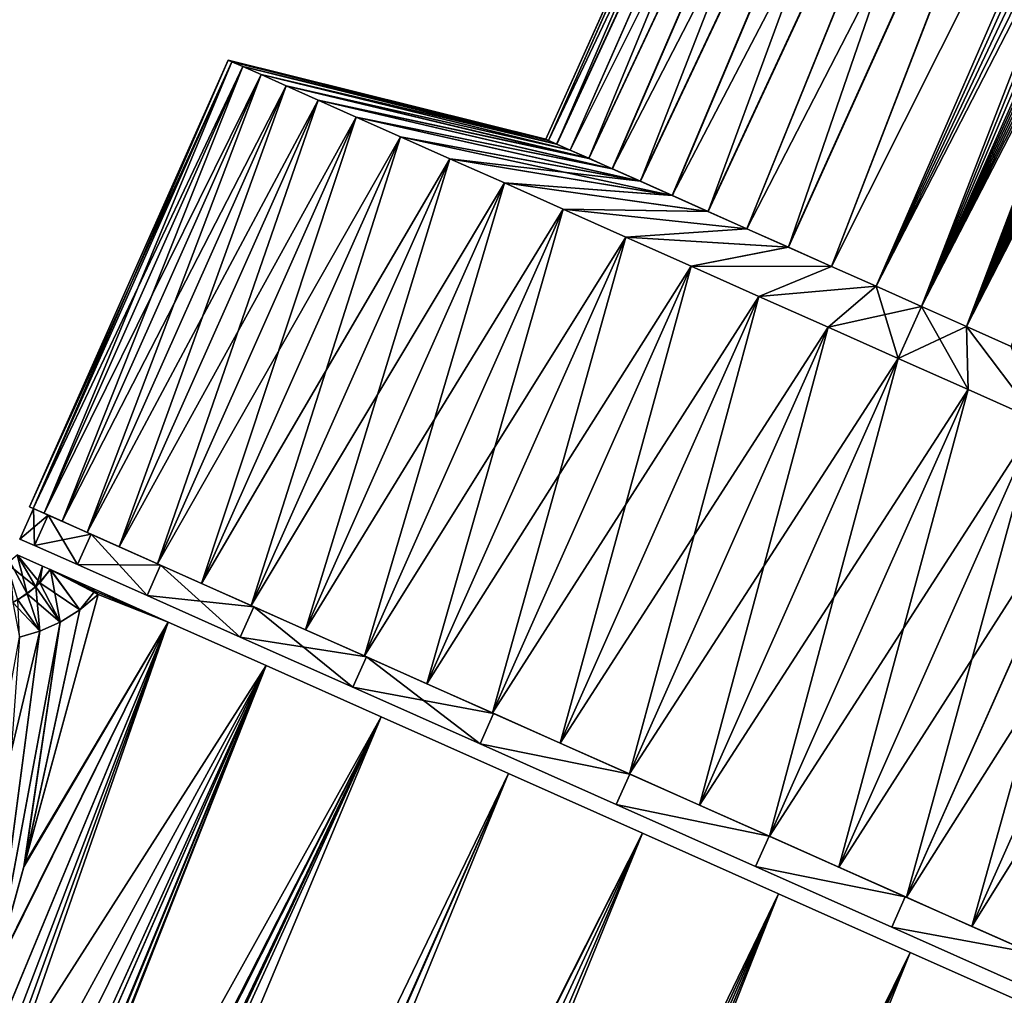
# Model space of a CAD drawing. Header units: millimetres. Extents: x -111 to 111, y -375 to 358.
# Tile 15 of 27: x 16 to 38, y 93 to 115. Entities that reach past the tile are written whole.
import ezdxf

# ---------------------------------------------------------------- set-up
doc = ezdxf.new("R2010")
doc.units = ezdxf.units.MM
doc.header["$LTSCALE"] = 65.185185
for name, color, linetype in [('16', 7, 'CONTINUOUS'), ('21', 7, 'CONTINUOUS'), ('26', 7, 'CONTINUOUS'), ('27', 7, 'CONTINUOUS'), ('42', 7, 'CONTINUOUS'), ('43', 7, 'CONTINUOUS'), ('58', 7, 'CONTINUOUS'), ('59', 7, 'CONTINUOUS'), ('6', 7, 'CONTINUOUS'), ('60', 7, 'CONTINUOUS'), ('61', 7, 'CONTINUOUS'), ('62', 7, 'CONTINUOUS'), ('63', 7, 'CONTINUOUS')]:
    doc.layers.add(name, color=color, linetype=linetype)

msp = doc.modelspace()

# ---------------------------------------------------------------- linework, layer by layer
at = {"layer": '16', "color": 7, "linetype": 'CONTINUOUS', "true_color": 0xa2afbf}
for points in [[(16.299, 96.387, 9.721), (17.955, 102.45, 8.256), (17.544, 102.107, 7.924), (16.299, 96.387, 9.721)], [(17.104, 101.834, 7.636), (16.299, 96.387, 9.721), (17.544, 102.107, 7.924), (17.104, 101.834, 7.636)], [(15.637, 93.986, 10.212), (16.299, 96.387, 9.721), (17.104, 101.834, 7.636), (15.637, 93.986, 10.212)], [(16.648, 101.631, 7.393), (15.637, 93.986, 10.212), (17.104, 101.834, 7.636), (16.648, 101.631, 7.393)], [(16.187, 101.494, 7.196), (15.637, 93.986, 10.212), (16.648, 101.631, 7.393), (16.187, 101.494, 7.196)]]:
    msp.add_3dface(points, dxfattribs=at)
at = {"layer": '21', "color": 7, "linetype": 'CONTINUOUS', "true_color": 0xa2afbf}
for points in [[(17.955, 102.45, -8.256), (16.283, 96.327, -9.734), (17.544, 102.107, -7.924), (17.955, 102.45, -8.256)], [(17.544, 102.107, -7.924), (16.283, 96.327, -9.734), (17.104, 101.834, -7.636), (17.544, 102.107, -7.924)], [(16.283, 96.327, -9.734), (15.626, 93.945, -10.22), (17.104, 101.834, -7.636), (16.283, 96.327, -9.734)], [(17.104, 101.834, -7.636), (15.626, 93.945, -10.22), (16.648, 101.631, -7.393), (17.104, 101.834, -7.636)], [(15.626, 93.945, -10.22), (14.79, 93.877, -9.525), (16.648, 101.631, -7.393), (15.626, 93.945, -10.22)], [(14.79, 93.877, -9.525), (16.187, 101.494, -7.196), (16.648, 101.631, -7.393), (14.79, 93.877, -9.525)]]:
    msp.add_3dface(points, dxfattribs=at)
at = {"layer": '26', "color": 7, "linetype": 'CONTINUOUS', "true_color": 0xa2afbf}
for points in [[(15.967, 103.195, 2.958), (16.363, 102.466, 5.705), (16.136, 103.346, 2.946), (15.967, 103.195, 2.958)], [(16.363, 102.466, 5.705), (16.649, 102.712, 5.73), (16.136, 103.346, 2.946), (16.363, 102.466, 5.705)], [(16.649, 102.712, 5.73), (16.705, 103.092, 5.209), (16.136, 103.346, 2.946), (16.649, 102.712, 5.73)], [(16.038, 102.275, 5.682), (16.363, 102.466, 5.705), (15.967, 103.195, 2.958), (16.038, 102.275, 5.682)], [(16.649, 102.712, 5.73), (16.881, 103.014, 5.731), (16.705, 103.092, 5.209), (16.649, 102.712, 5.73)], [(16.649, 102.712, 5.73), (17.544, 102.107, 7.924), (16.881, 103.014, 5.731), (16.649, 102.712, 5.73)], [(17.88, 102.527, 8.081), (17.805, 102.603, 7.903), (16.881, 103.014, 5.731), (17.88, 102.527, 8.081)], [(17.955, 102.45, 8.256), (17.88, 102.527, 8.081), (16.881, 103.014, 5.731), (17.955, 102.45, 8.256)], [(17.544, 102.107, 7.924), (17.955, 102.45, 8.256), (16.881, 103.014, 5.731), (17.544, 102.107, 7.924)], [(16.363, 102.466, 5.705), (17.104, 101.834, 7.636), (16.649, 102.712, 5.73), (16.363, 102.466, 5.705)], [(17.104, 101.834, 7.636), (17.544, 102.107, 7.924), (16.649, 102.712, 5.73), (17.104, 101.834, 7.636)], [(16.038, 102.275, 5.682), (16.648, 101.631, 7.393), (16.363, 102.466, 5.705), (16.038, 102.275, 5.682)], [(16.648, 101.631, 7.393), (17.104, 101.834, 7.636), (16.363, 102.466, 5.705), (16.648, 101.631, 7.393)], [(16.187, 101.494, 7.196), (16.648, 101.631, 7.393), (16.038, 102.275, 5.682), (16.187, 101.494, 7.196)]]:
    msp.add_3dface(points, dxfattribs=at)
at = {"layer": '27', "color": 7, "linetype": 'CONTINUOUS', "true_color": 0xa2afbf}
for points in [[(15.905, 103.152, -2.959), (16.136, 103.346, -2.949), (16.559, 102.624, -5.724), (15.905, 103.152, -2.959)], [(16.136, 103.346, -2.949), (16.704, 103.092, -5.208), (16.559, 102.624, -5.724), (16.136, 103.346, -2.949)], [(16.15, 102.331, -5.692), (15.905, 103.152, -2.959), (16.559, 102.624, -5.724), (16.15, 102.331, -5.692)], [(16.559, 102.624, -5.724), (16.704, 103.092, -5.208), (16.882, 103.013, -5.733), (16.559, 102.624, -5.724)], [(17.104, 101.834, -7.636), (16.559, 102.624, -5.724), (16.882, 103.013, -5.733), (17.104, 101.834, -7.636)], [(17.805, 102.603, -7.903), (17.88, 102.527, -8.081), (16.882, 103.013, -5.733), (17.805, 102.603, -7.903)], [(17.88, 102.527, -8.081), (17.544, 102.107, -7.924), (16.882, 103.013, -5.733), (17.88, 102.527, -8.081)], [(17.544, 102.107, -7.924), (17.104, 101.834, -7.636), (16.882, 103.013, -5.733), (17.544, 102.107, -7.924)], [(16.648, 101.631, -7.393), (16.15, 102.331, -5.692), (16.559, 102.624, -5.724), (16.648, 101.631, -7.393)], [(17.104, 101.834, -7.636), (16.648, 101.631, -7.393), (16.559, 102.624, -5.724), (17.104, 101.834, -7.636)], [(17.88, 102.527, -8.081), (17.955, 102.45, -8.256), (17.544, 102.107, -7.924), (17.88, 102.527, -8.081)], [(16.648, 101.631, -7.393), (16.187, 101.494, -7.196), (16.15, 102.331, -5.692), (16.648, 101.631, -7.393)]]:
    msp.add_3dface(points, dxfattribs=at)
at = {"layer": '42', "color": 7, "linetype": 'CONTINUOUS', "true_color": 0x0060c0}
for points in [[(16.198, 103.701), (16.503, 104.387), (16.83, 104.241, -3.41), (16.198, 103.701)], [(16.525, 103.556, -3.41), (16.198, 103.701), (16.83, 104.241, -3.41), (16.525, 103.556, -3.41)], [(17.798, 103.81, -6.67), (16.525, 103.556, -3.41), (16.83, 104.241, -3.41), (17.798, 103.81, -6.67)], [(17.493, 103.125, -6.67), (16.525, 103.556, -3.41), (17.798, 103.81, -6.67), (17.493, 103.125, -6.67)], [(19.364, 103.113, -9.64), (17.493, 103.125, -6.67), (17.798, 103.81, -6.67), (19.364, 103.113, -9.64)], [(19.059, 102.427, -9.64), (17.493, 103.125, -6.67), (19.364, 103.113, -9.64), (19.059, 102.427, -9.64)], [(21.46, 102.179, -12.188), (19.059, 102.427, -9.64), (19.364, 103.113, -9.64), (21.46, 102.179, -12.188)], [(21.155, 101.494, -12.188), (19.059, 102.427, -9.64), (21.46, 102.179, -12.188), (21.155, 101.494, -12.188)], [(23.994, 101.051, -14.203), (21.155, 101.494, -12.188), (21.46, 102.179, -12.188), (23.994, 101.051, -14.203)], [(23.689, 100.366, -14.203), (21.155, 101.494, -12.188), (23.994, 101.051, -14.203), (23.689, 100.366, -14.203)], [(26.855, 99.777, -15.597), (23.689, 100.366, -14.203), (23.994, 101.051, -14.203), (26.855, 99.777, -15.597)], [(26.55, 99.092, -15.597), (23.689, 100.366, -14.203), (26.855, 99.777, -15.597), (26.55, 99.092, -15.597)], [(29.919, 98.413, -16.31), (26.55, 99.092, -15.597), (26.855, 99.777, -15.597), (29.919, 98.413, -16.31)], [(29.614, 97.728, -16.31), (26.55, 99.092, -15.597), (29.919, 98.413, -16.31), (29.614, 97.728, -16.31)], [(33.051, 97.019, -16.31), (29.614, 97.728, -16.31), (29.919, 98.413, -16.31), (33.051, 97.019, -16.31)], [(32.746, 96.334, -16.31), (29.614, 97.728, -16.31), (33.051, 97.019, -16.31), (32.746, 96.334, -16.31)], [(36.115, 95.655, -15.597), (32.746, 96.334, -16.31), (33.051, 97.019, -16.31), (36.115, 95.655, -15.597)], [(35.81, 94.97, -15.597), (32.746, 96.334, -16.31), (36.115, 95.655, -15.597), (35.81, 94.97, -15.597)], [(38.976, 94.381, -14.203), (35.81, 94.97, -15.597), (36.115, 95.655, -15.597), (38.976, 94.381, -14.203)], [(38.671, 93.696, -14.203), (35.81, 94.97, -15.597), (38.976, 94.381, -14.203), (38.671, 93.696, -14.203)]]:
    msp.add_3dface(points, dxfattribs=at)
at = {"layer": '43', "color": 7, "linetype": 'CONTINUOUS', "true_color": 0x0060c0}
for points in [[(16.503, 104.387), (16.198, 103.701), (16.525, 103.556, 3.409), (16.503, 104.387)], [(16.503, 104.387), (16.525, 103.556, 3.409), (16.83, 104.241, 3.41), (16.503, 104.387)], [(16.525, 103.556, 3.409), (17.493, 103.125, 6.67), (16.83, 104.241, 3.41), (16.525, 103.556, 3.409)], [(16.83, 104.241, 3.41), (17.493, 103.125, 6.67), (17.798, 103.81, 6.67), (16.83, 104.241, 3.41)], [(17.493, 103.125, 6.67), (19.059, 102.428, 9.639), (17.798, 103.81, 6.67), (17.493, 103.125, 6.67)], [(17.798, 103.81, 6.67), (19.059, 102.428, 9.639), (19.364, 103.113, 9.64), (17.798, 103.81, 6.67)], [(19.059, 102.428, 9.639), (21.155, 101.494, 12.187), (19.364, 103.113, 9.64), (19.059, 102.428, 9.639)], [(19.364, 103.113, 9.64), (21.155, 101.494, 12.187), (21.46, 102.179, 12.188), (19.364, 103.113, 9.64)], [(21.155, 101.494, 12.187), (23.689, 100.366, 14.203), (21.46, 102.179, 12.188), (21.155, 101.494, 12.187)], [(21.46, 102.179, 12.188), (23.689, 100.366, 14.203), (23.994, 101.051, 14.203), (21.46, 102.179, 12.188)], [(23.689, 100.366, 14.203), (26.55, 99.092, 15.597), (23.994, 101.051, 14.203), (23.689, 100.366, 14.203)], [(23.994, 101.051, 14.203), (26.55, 99.092, 15.597), (26.855, 99.777, 15.597), (23.994, 101.051, 14.203)], [(26.855, 99.777, 15.597), (26.55, 99.092, 15.597), (29.919, 98.413, 16.31), (26.855, 99.777, 15.597)], [(26.55, 99.092, 15.597), (29.614, 97.728, 16.31), (29.919, 98.413, 16.31), (26.55, 99.092, 15.597)], [(29.919, 98.413, 16.31), (29.614, 97.728, 16.31), (33.051, 97.019, 16.31), (29.919, 98.413, 16.31)], [(29.614, 97.728, 16.31), (32.747, 96.333, 16.31), (33.051, 97.019, 16.31), (29.614, 97.728, 16.31)], [(33.051, 97.019, 16.31), (32.747, 96.333, 16.31), (36.115, 95.655, 15.597), (33.051, 97.019, 16.31)], [(32.747, 96.333, 16.31), (35.811, 94.969, 15.597), (36.115, 95.655, 15.597), (32.747, 96.333, 16.31)], [(36.115, 95.655, 15.597), (35.811, 94.969, 15.597), (38.976, 94.381, 14.203), (36.115, 95.655, 15.597)], [(35.811, 94.969, 15.597), (38.672, 93.695, 14.202), (38.976, 94.381, 14.203), (35.811, 94.969, 15.597)]]:
    msp.add_3dface(points, dxfattribs=at)
at = {"layer": '58', "color": 7, "linetype": 'CONTINUOUS', "true_color": 0xa2afbf}
for points in [[(33.06, 97.015, 16.41), (35.959, 107.765, 16.5), (31.485, 97.716, 16.5), (33.06, 97.015, 16.41)], [(35.959, 107.765, -16.5), (37.534, 107.064, -16.41), (31.485, 97.716, -16.5), (35.959, 107.765, -16.5)], [(37.534, 107.064, 16.41), (35.959, 107.765, 16.5), (33.06, 97.015, 16.41), (37.534, 107.064, 16.41)], [(31.485, 97.716, -16.5), (37.534, 107.064, -16.41), (33.06, 97.015, -16.41), (31.485, 97.716, -16.5)], [(34.618, 96.321, 16.14), (37.534, 107.064, 16.41), (33.06, 97.015, 16.41), (34.618, 96.321, 16.14)], [(37.534, 107.064, -16.41), (39.093, 106.37, -16.14), (33.06, 97.015, -16.41), (37.534, 107.064, -16.41)], [(39.092, 106.37, 16.14), (37.534, 107.064, 16.41), (34.618, 96.321, 16.14), (39.092, 106.37, 16.14)], [(33.06, 97.015, -16.41), (39.093, 106.37, -16.14), (34.618, 96.321, -16.14), (33.06, 97.015, -16.41)], [(36.142, 95.643, 15.693), (39.092, 106.37, 16.14), (34.618, 96.321, 16.14), (36.142, 95.643, 15.693)], [(39.093, 106.37, -16.14), (40.617, 105.691, -15.693), (34.618, 96.321, -16.14), (39.093, 106.37, -16.14)], [(40.616, 105.692, 15.693), (39.092, 106.37, 16.14), (36.142, 95.643, 15.693), (40.616, 105.692, 15.693)], [(34.618, 96.321, -16.14), (40.617, 105.691, -15.693), (36.142, 95.642, -15.693), (34.618, 96.321, -16.14)], [(37.615, 94.987, 15.074), (40.616, 105.692, 15.693), (36.142, 95.643, 15.693), (37.615, 94.987, 15.074)], [(40.617, 105.691, -15.693), (42.089, 105.036, -15.074), (36.142, 95.642, -15.693), (40.617, 105.691, -15.693)], [(42.089, 105.036, 15.074), (40.616, 105.692, 15.693), (37.615, 94.987, 15.074), (42.089, 105.036, 15.074)], [(36.142, 95.642, -15.693), (42.089, 105.036, -15.074), (37.615, 94.987, -15.074), (36.142, 95.642, -15.693)], [(39.02, 94.361, 14.29), (42.089, 105.036, 15.074), (37.615, 94.987, 15.074), (39.02, 94.361, 14.29)], [(42.089, 105.036, -15.074), (43.495, 104.41, -14.29), (37.615, 94.987, -15.074), (42.089, 105.036, -15.074)], [(37.615, 94.987, -15.074), (43.495, 104.41, -14.29), (39.021, 94.361, -14.29), (37.615, 94.987, -15.074)]]:
    msp.add_3dface(points, dxfattribs=at)
at = {"layer": '59', "color": 7, "linetype": 'CONTINUOUS', "true_color": 0xa2afbf}
for points in [[(35.959, 107.765, 16.5), (37.534, 107.064, 16.41), (36.479, 108.933, 9.25), (35.959, 107.765, 16.5)], [(37.497, 108.479, -9.183), (35.959, 107.765, -16.5), (36.479, 108.933, -9.25), (37.497, 108.479, -9.183)], [(36.479, 108.933, 9.25), (37.534, 107.064, 16.41), (37.497, 108.479, 9.183), (36.479, 108.933, 9.25)], [(37.534, 107.064, -16.41), (35.959, 107.765, -16.5), (37.497, 108.479, -9.183), (37.534, 107.064, -16.41)], [(37.534, 107.064, 16.41), (39.092, 106.37, 16.14), (37.497, 108.479, 9.183), (37.534, 107.064, 16.41)], [(37.497, 108.479, 9.183), (39.092, 106.37, 16.14), (38.501, 108.033, 8.981), (37.497, 108.479, 9.183)], [(39.093, 106.37, -16.14), (37.534, 107.064, -16.41), (37.497, 108.479, -9.183), (39.093, 106.37, -16.14)], [(38.501, 108.033, -8.981), (39.093, 106.37, -16.14), (37.497, 108.479, -9.183), (38.501, 108.033, -8.981)]]:
    msp.add_3dface(points, dxfattribs=at)
at = {"layer": '6', "color": 7, "linetype": 'CONTINUOUS', "true_color": 0xa2afbf}
for points in [[(19.535, 101.832, 10.664), (17.805, 102.603, 7.903), (17.88, 102.527, 8.081), (19.535, 101.832, 10.664)], [(17.805, 102.603, -7.903), (19.535, 101.832, -10.663), (17.88, 102.527, -8.081), (17.805, 102.603, -7.903)], [(17.955, 102.45, -8.256), (19.535, 101.832, -10.663), (16.283, 96.327, -9.734), (17.955, 102.45, -8.256)], [(16.299, 96.387, 9.721), (19.535, 101.832, 10.664), (17.955, 102.45, 8.256), (16.299, 96.387, 9.721)], [(17.955, 102.45, 8.256), (19.535, 101.832, 10.664), (17.88, 102.527, 8.081), (17.955, 102.45, 8.256)], [(17.88, 102.527, -8.081), (19.535, 101.832, -10.663), (17.955, 102.45, -8.256), (17.88, 102.527, -8.081)], [(21.738, 100.852, 12.985), (19.535, 101.832, 10.664), (10.636, 76.375, 12.837), (21.738, 100.852, 12.985)], [(10.636, 76.375, 12.837), (19.535, 101.832, 10.664), (12.131, 81.513, 12.217), (10.636, 76.375, 12.837)], [(12.131, 81.513, 12.217), (19.535, 101.832, 10.664), (13.187, 85.218, 11.702), (12.131, 81.513, 12.217)], [(13.187, 85.218, 11.702), (19.535, 101.832, 10.664), (14.328, 89.271, 11.066), (13.187, 85.218, 11.702)], [(14.328, 89.271, 11.066), (19.535, 101.832, 10.664), (15.637, 93.986, 10.212), (14.328, 89.271, 11.066)], [(19.535, 101.832, -10.663), (21.738, 100.852, -12.985), (14.331, 89.281, -11.065), (19.535, 101.832, -10.663)], [(15.626, 93.945, -10.22), (19.535, 101.832, -10.663), (14.331, 89.281, -11.065), (15.626, 93.945, -10.22)], [(16.283, 96.327, -9.734), (19.535, 101.832, -10.663), (15.626, 93.945, -10.22), (16.283, 96.327, -9.734)], [(15.637, 93.986, 10.212), (19.535, 101.832, 10.664), (16.299, 96.387, 9.721), (15.637, 93.986, 10.212)], [(24.324, 99.7, 14.773), (21.738, 100.852, 12.985), (1.749, 50.342, 14.488), (24.324, 99.7, 14.773)], [(1.749, 50.342, 14.488), (21.738, 100.852, 12.985), (5.052, 58.776, 14.255), (1.749, 50.342, 14.488)], [(5.052, 58.776, 14.255), (21.738, 100.852, 12.985), (5.68, 60.581, 14.16), (5.052, 58.776, 14.255)], [(5.68, 60.581, 14.16), (21.738, 100.852, 12.985), (7.708, 66.753, 13.746), (5.68, 60.581, 14.16)], [(7.708, 66.753, 13.746), (21.738, 100.852, 12.985), (7.985, 67.63, 13.676), (7.708, 66.753, 13.746)], [(7.985, 67.63, 13.676), (21.738, 100.852, 12.985), (9.854, 73.735, 13.119), (7.985, 67.63, 13.676)], [(9.854, 73.735, 13.119), (21.738, 100.852, 12.985), (10.636, 76.375, 12.837), (9.854, 73.735, 13.119)], [(21.738, 100.852, -12.985), (24.324, 99.7, -14.773), (9.862, 73.763, -13.116), (21.738, 100.852, -12.985)], [(10.626, 76.34, -12.841), (21.738, 100.852, -12.985), (9.862, 73.763, -13.116), (10.626, 76.34, -12.841)], [(12.127, 81.501, -12.219), (21.738, 100.852, -12.985), (10.626, 76.34, -12.841), (12.127, 81.501, -12.219)], [(13.177, 85.184, -11.707), (21.738, 100.852, -12.985), (12.127, 81.501, -12.219), (13.177, 85.184, -11.707)], [(14.331, 89.281, -11.065), (21.738, 100.852, -12.985), (13.177, 85.184, -11.707), (14.331, 89.281, -11.065)], [(27.186, 98.426, 15.952), (24.324, 99.7, 14.773), (1.344, 44.963, 15.34), (27.186, 98.426, 15.952)], [(1.344, 44.963, 15.34), (24.324, 99.7, 14.773), (1.749, 50.342, 14.488), (1.344, 44.963, 15.34)], [(24.324, 99.7, -14.773), (27.186, 98.426, -15.952), (1.344, 44.963, -15.34), (24.324, 99.7, -14.773)], [(1.749, 50.342, -14.488), (24.324, 99.7, -14.773), (1.344, 44.963, -15.34), (1.749, 50.342, -14.488)], [(5.038, 58.736, -14.257), (24.324, 99.7, -14.773), (1.749, 50.342, -14.488), (5.038, 58.736, -14.257)], [(5.684, 60.592, -14.16), (24.324, 99.7, -14.773), (5.038, 58.736, -14.257), (5.684, 60.592, -14.16)], [(7.714, 66.771, -13.744), (24.324, 99.7, -14.773), (5.684, 60.592, -14.16), (7.714, 66.771, -13.744)], [(7.974, 67.597, -13.679), (24.324, 99.7, -14.773), (7.714, 66.771, -13.744), (7.974, 67.597, -13.679)], [(9.862, 73.763, -13.116), (24.324, 99.7, -14.773), (7.974, 67.597, -13.679), (9.862, 73.763, -13.116)], [(30.207, 97.081, 16.475), (27.186, 98.426, 15.952), (0.466, 33.189, 16.367), (30.207, 97.081, 16.475)], [(0.466, 33.189, 16.367), (27.186, 98.426, 15.952), (0.878, 38.729, 16.016), (0.466, 33.189, 16.367)], [(0.878, 38.729, 16.016), (27.186, 98.426, 15.952), (0.914, 39.211, 15.974), (0.878, 38.729, 16.016)], [(0.914, 39.211, 15.974), (27.186, 98.426, 15.952), (1.344, 44.963, 15.34), (0.914, 39.211, 15.974)], [(27.186, 98.426, -15.952), (30.207, 97.081, -16.475), (0.914, 39.211, -15.974), (27.186, 98.426, -15.952)], [(1.344, 44.963, -15.34), (27.186, 98.426, -15.952), (0.914, 39.211, -15.974), (1.344, 44.963, -15.34)], [(1.783, 27.382, 16.434), (30.207, 97.081, 16.475), (0, 27, 16.5), (1.783, 27.382, 16.434)], [(0, 27, 16.5), (30.207, 97.081, 16.475), (0.466, 33.189, 16.367), (0, 27, 16.5)], [(30.207, 97.081, -16.475), (33.262, 95.721, -16.319), (0, 27, -16.5), (30.207, 97.081, -16.475)], [(0.466, 33.189, -16.367), (30.207, 97.081, -16.475), (0, 27, -16.5), (0.466, 33.189, -16.367)], [(0.878, 38.729, -16.016), (30.207, 97.081, -16.475), (0.466, 33.189, -16.367), (0.878, 38.729, -16.016)], [(0.914, 39.211, -15.974), (30.207, 97.081, -16.475), (0.878, 38.729, -16.016), (0.914, 39.211, -15.974)], [(33.262, 95.721, 16.319), (30.207, 97.081, 16.475), (1.783, 27.382, 16.434), (33.262, 95.721, 16.319)], [(0, 27, -16.5), (33.262, 95.721, -16.319), (1.783, 27.382, -16.434), (0, 27, -16.5)], [(3.542, 27.756, 16.238), (33.262, 95.721, 16.319), (1.783, 27.382, 16.434), (3.542, 27.756, 16.238)], [(1.783, 27.382, -16.434), (33.262, 95.721, -16.319), (3.542, 27.756, -16.238), (1.783, 27.382, -16.434)], [(5.261, 28.123, 15.916), (33.262, 95.721, 16.319), (3.542, 27.756, 16.238), (5.261, 28.123, 15.916)], [(33.262, 95.721, -16.319), (36.225, 94.401, -15.492), (3.542, 27.756, -16.238), (33.262, 95.721, -16.319)], [(6.693, 28.429, 15.545), (33.262, 95.721, 16.319), (5.261, 28.123, 15.916), (6.693, 28.429, 15.545)], [(36.225, 94.401, 15.492), (33.262, 95.721, 16.319), (6.693, 28.429, 15.545), (36.225, 94.401, 15.492)], [(3.542, 27.756, -16.238), (36.225, 94.401, -15.492), (5.261, 28.123, -15.916), (3.542, 27.756, -16.238)], [(5.261, 28.123, -15.916), (36.225, 94.401, -15.492), (6.693, 28.429, -15.545), (5.261, 28.123, -15.916)], [(6.925, 28.478, 15.475), (36.225, 94.401, 15.492), (6.693, 28.429, 15.545), (6.925, 28.478, 15.475)], [(6.693, 28.429, -15.545), (36.225, 94.401, -15.492), (6.925, 28.478, -15.475), (6.693, 28.429, -15.545)], [(10.022, 29.139, 14.269), (36.225, 94.401, 15.492), (6.925, 28.478, 15.475), (10.022, 29.139, 14.269)], [(36.225, 94.401, -15.492), (38.975, 93.177, -14.027), (6.925, 28.478, -15.475), (36.225, 94.401, -15.492)], [(38.975, 93.177, 14.027), (36.225, 94.401, 15.492), (10.022, 29.139, 14.269), (38.975, 93.177, 14.027)]]:
    msp.add_3dface(points, dxfattribs=at)
at = {"layer": '60', "color": 7, "linetype": 'CONTINUOUS', "true_color": 0xa2afbf}
for points in [[(36.479, 108.933, 9.25), (37.497, 108.479, 9.183), (44.48, 126.905, 9.25), (36.479, 108.933, 9.25)], [(44.658, 126.868, -9.248), (36.479, 108.933, -9.25), (44.48, 126.905, -9.25), (44.658, 126.868, -9.248)], [(44.82, 126.784, -9.243), (36.479, 108.933, -9.25), (44.658, 126.868, -9.248), (44.82, 126.784, -9.243)], [(44.963, 126.646, -9.234), (36.479, 108.933, -9.25), (44.82, 126.784, -9.243), (44.963, 126.646, -9.234)], [(44.48, 126.905, 9.25), (37.497, 108.479, 9.183), (44.691, 126.849, 9.248), (44.48, 126.905, 9.25)], [(44.691, 126.849, 9.248), (37.497, 108.479, 9.183), (44.872, 126.742, 9.24), (44.691, 126.849, 9.248)], [(44.872, 126.742, 9.24), (37.497, 108.479, 9.183), (45.02, 126.58, 9.229), (44.872, 126.742, 9.24)], [(45.095, 126.484, -9.221), (36.479, 108.933, -9.25), (44.963, 126.646, -9.234), (45.095, 126.484, -9.221)], [(45.02, 126.58, 9.229), (37.497, 108.479, 9.183), (45.158, 126.396, 9.213), (45.02, 126.58, 9.229)], [(45.218, 126.303, -9.204), (36.479, 108.933, -9.25), (45.095, 126.484, -9.221), (45.218, 126.303, -9.204)], [(45.339, 126.111, -9.184), (36.479, 108.933, -9.25), (45.218, 126.303, -9.204), (45.339, 126.111, -9.184)], [(45.158, 126.396, 9.213), (37.497, 108.479, 9.183), (45.287, 126.194, 9.193), (45.158, 126.396, 9.213)], [(37.497, 108.479, -9.183), (36.479, 108.933, -9.25), (45.339, 126.111, -9.184), (37.497, 108.479, -9.183)], [(45.287, 126.194, 9.193), (37.497, 108.479, 9.183), (45.42, 125.973, 9.167), (45.287, 126.194, 9.193)], [(45.458, 125.907, -9.158), (37.497, 108.479, -9.183), (45.339, 126.111, -9.184), (45.458, 125.907, -9.158)], [(37.497, 108.479, 9.183), (38.501, 108.033, 8.981), (45.42, 125.973, 9.167), (37.497, 108.479, 9.183)], [(45.579, 125.693, -9.128), (37.497, 108.479, -9.183), (45.458, 125.907, -9.158), (45.579, 125.693, -9.128)], [(45.702, 125.468, -9.092), (37.497, 108.479, -9.183), (45.579, 125.693, -9.128), (45.702, 125.468, -9.092)], [(45.828, 125.231, -9.05), (37.497, 108.479, -9.183), (45.702, 125.468, -9.092), (45.828, 125.231, -9.05)], [(45.958, 124.982, -9.001), (37.497, 108.479, -9.183), (45.828, 125.231, -9.05), (45.958, 124.982, -9.001)], [(38.501, 108.033, -8.981), (37.497, 108.479, -9.183), (45.958, 124.982, -9.001), (38.501, 108.033, -8.981)]]:
    msp.add_3dface(points, dxfattribs=at)
at = {"layer": '61', "color": 7, "linetype": 'CONTINUOUS', "true_color": 0xa2afbf}
for points in [[(20.885, 114.476), (20.968, 114.439, -1.725), (16.411, 104.427), (20.885, 114.476)], [(16.494, 104.39, 1.725), (20.885, 114.476), (16.411, 104.427), (16.494, 104.39, 1.725)], [(16.411, 104.427), (20.968, 114.439, -1.725), (16.494, 104.39, -1.725), (16.411, 104.427)], [(20.968, 114.439, 1.725), (20.885, 114.476), (16.494, 104.39, 1.725), (20.968, 114.439, 1.725)], [(20.968, 114.439, -1.725), (21.215, 114.33, -3.431), (16.494, 104.39, -1.725), (20.968, 114.439, -1.725)], [(16.741, 104.281, 3.431), (20.968, 114.439, 1.725), (16.494, 104.39, 1.725), (16.741, 104.281, 3.431)], [(16.494, 104.39, -1.725), (21.215, 114.33, -3.431), (16.741, 104.281, -3.431), (16.494, 104.39, -1.725)], [(21.215, 114.33, 3.431), (20.968, 114.439, 1.725), (16.741, 104.281, 3.431), (21.215, 114.33, 3.431)], [(21.215, 114.33, -3.431), (21.623, 114.148, -5.099), (16.741, 104.281, -3.431), (21.215, 114.33, -3.431)], [(17.149, 104.099, 5.099), (21.215, 114.33, 3.431), (16.741, 104.281, 3.431), (17.149, 104.099, 5.099)], [(21.623, 114.148, 5.099), (21.215, 114.33, 3.431), (17.149, 104.099, 5.099), (21.623, 114.148, 5.099)], [(16.741, 104.281, -3.431), (21.623, 114.148, -5.099), (17.149, 104.099, -5.099), (16.741, 104.281, -3.431)], [(21.623, 114.148, -5.099), (22.189, 113.896, -6.711), (17.149, 104.099, -5.099), (21.623, 114.148, -5.099)], [(17.714, 103.847, 6.711), (21.623, 114.148, 5.099), (17.149, 104.099, 5.099), (17.714, 103.847, 6.711)], [(22.189, 113.896, 6.711), (21.623, 114.148, 5.099), (17.714, 103.847, 6.711), (22.189, 113.896, 6.711)], [(17.149, 104.099, -5.099), (22.189, 113.896, -6.711), (17.714, 103.847, -6.711), (17.149, 104.099, -5.099)], [(22.189, 113.896, -6.711), (22.905, 113.577, -8.25), (17.714, 103.847, -6.711), (22.189, 113.896, -6.711)], [(18.431, 103.528, 8.25), (22.189, 113.896, 6.711), (17.714, 103.847, 6.711), (18.431, 103.528, 8.25)], [(22.905, 113.577, 8.25), (22.189, 113.896, 6.711), (18.431, 103.528, 8.25), (22.905, 113.577, 8.25)], [(17.714, 103.847, -6.711), (22.905, 113.577, -8.25), (18.431, 103.528, -8.25), (17.714, 103.847, -6.711)], [(22.905, 113.577, -8.25), (23.764, 113.194, -9.698), (18.431, 103.528, -8.25), (22.905, 113.577, -8.25)], [(19.29, 103.145, 9.698), (22.905, 113.577, 8.25), (18.431, 103.528, 8.25), (19.29, 103.145, 9.698)], [(23.764, 113.194, 9.698), (22.905, 113.577, 8.25), (19.29, 103.145, 9.698), (23.764, 113.194, 9.698)], [(18.431, 103.528, -8.25), (23.764, 113.194, -9.698), (19.29, 103.145, -9.698), (18.431, 103.528, -8.25)], [(23.764, 113.194, -9.698), (24.757, 112.752, -11.041), (19.29, 103.145, -9.698), (23.764, 113.194, -9.698)], [(20.283, 102.703, 11.041), (23.764, 113.194, 9.698), (19.29, 103.145, 9.698), (20.283, 102.703, 11.041)], [(24.757, 112.752, 11.041), (23.764, 113.194, 9.698), (20.283, 102.703, 11.041), (24.757, 112.752, 11.041)], [(19.29, 103.145, -9.698), (24.757, 112.752, -11.041), (20.283, 102.703, -11.041), (19.29, 103.145, -9.698)], [(24.757, 112.752, -11.041), (25.873, 112.256, -12.262), (20.283, 102.703, -11.041), (24.757, 112.752, -11.041)], [(21.399, 102.207, 12.262), (24.757, 112.752, 11.041), (20.283, 102.703, 11.041), (21.399, 102.207, 12.262)], [(25.873, 112.256, 12.262), (24.757, 112.752, 11.041), (21.399, 102.207, 12.262), (25.873, 112.256, 12.262)], [(20.283, 102.703, -11.041), (25.873, 112.256, -12.262), (21.399, 102.207, -12.262), (20.283, 102.703, -11.041)], [(25.873, 112.256, -12.262), (27.099, 111.71, -13.349), (21.399, 102.207, -12.262), (25.873, 112.256, -12.262)], [(22.625, 101.661, 13.349), (25.873, 112.256, 12.262), (21.399, 102.207, 12.262), (22.625, 101.661, 13.349)], [(27.099, 111.71, 13.349), (25.873, 112.256, 12.262), (22.625, 101.661, 13.349), (27.099, 111.71, 13.349)], [(21.399, 102.207, -12.262), (27.099, 111.71, -13.349), (22.625, 101.661, -13.349), (21.399, 102.207, -12.262)], [(27.099, 111.71, -13.349), (28.422, 111.121, -14.289), (22.625, 101.661, -13.349), (27.099, 111.71, -13.349)], [(23.948, 101.072, 14.289), (27.099, 111.71, 13.349), (22.625, 101.661, 13.349), (23.948, 101.072, 14.289)], [(28.422, 111.121, 14.289), (27.099, 111.71, 13.349), (23.948, 101.072, 14.289), (28.422, 111.121, 14.289)], [(22.625, 101.661, -13.349), (28.422, 111.121, -14.289), (23.948, 101.072, -14.289), (22.625, 101.661, -13.349)], [(28.422, 111.121, -14.289), (29.828, 110.495, -15.074), (23.948, 101.072, -14.289), (28.422, 111.121, -14.289)], [(25.354, 100.446, 15.074), (28.422, 111.121, 14.289), (23.948, 101.072, 14.289), (25.354, 100.446, 15.074)], [(29.828, 110.495, 15.074), (28.422, 111.121, 14.289), (25.354, 100.446, 15.074), (29.828, 110.495, 15.074)], [(23.948, 101.072, -14.289), (29.828, 110.495, -15.074), (25.354, 100.446, -15.074), (23.948, 101.072, -14.289)], [(29.828, 110.495, -15.074), (31.301, 109.839, -15.692), (25.354, 100.446, -15.074), (29.828, 110.495, -15.074)], [(26.827, 99.79, 15.692), (29.828, 110.495, 15.074), (25.354, 100.446, 15.074), (26.827, 99.79, 15.692)], [(31.301, 109.839, 15.692), (29.828, 110.495, 15.074), (26.827, 99.79, 15.692), (31.301, 109.839, 15.692)], [(25.354, 100.446, -15.074), (31.301, 109.839, -15.692), (26.827, 99.79, -15.692), (25.354, 100.446, -15.074)], [(31.301, 109.839, -15.692), (32.825, 109.16, -16.139), (26.827, 99.79, -15.692), (31.301, 109.839, -15.692)], [(28.351, 99.111, 16.139), (31.301, 109.839, 15.692), (26.827, 99.79, 15.692), (28.351, 99.111, 16.139)], [(32.825, 109.16, 16.139), (31.301, 109.839, 15.692), (28.351, 99.111, 16.139), (32.825, 109.16, 16.139)], [(26.827, 99.79, -15.692), (32.825, 109.16, -16.139), (28.351, 99.111, -16.139), (26.827, 99.79, -15.692)], [(32.825, 109.16, -16.139), (34.383, 108.467, -16.41), (28.351, 99.111, -16.139), (32.825, 109.16, -16.139)], [(29.909, 98.418, 16.41), (32.825, 109.16, 16.139), (28.351, 99.111, 16.139), (29.909, 98.418, 16.41)], [(34.383, 108.467, 16.41), (32.825, 109.16, 16.139), (29.909, 98.418, 16.41), (34.383, 108.467, 16.41)], [(28.351, 99.111, -16.139), (34.383, 108.467, -16.41), (29.909, 98.418, -16.41), (28.351, 99.111, -16.139)], [(34.383, 108.467, -16.41), (35.959, 107.765, -16.5), (29.909, 98.418, -16.41), (34.383, 108.467, -16.41)], [(31.485, 97.716, 16.5), (34.383, 108.467, 16.41), (29.909, 98.418, 16.41), (31.485, 97.716, 16.5)], [(31.485, 97.716, 16.5), (35.959, 107.765, 16.5), (34.383, 108.467, 16.41), (31.485, 97.716, 16.5)], [(35.959, 107.765, -16.5), (31.485, 97.716, -16.5), (29.909, 98.418, -16.41), (35.959, 107.765, -16.5)]]:
    msp.add_3dface(points, dxfattribs=at)
at = {"layer": '62', "color": 7, "linetype": 'CONTINUOUS', "true_color": 0xa2afbf}
for points in [[(20.968, 114.439, -1.725), (20.885, 114.476), (28.089, 112.668, -1.106), (20.968, 114.439, -1.725)], [(20.885, 114.476), (20.968, 114.439, 1.725), (28.029, 112.695, 0.009), (20.885, 114.476)], [(28.089, 112.668, -1.106), (20.885, 114.476), (28.029, 112.695, 0.009), (28.089, 112.668, -1.106)], [(21.215, 114.33, -3.431), (20.968, 114.439, -1.725), (28.089, 112.668, -1.106), (21.215, 114.33, -3.431)], [(20.968, 114.439, 1.725), (21.215, 114.33, 3.431), (28.091, 112.667, 1.123), (20.968, 114.439, 1.725)], [(28.029, 112.695, 0.009), (20.968, 114.439, 1.725), (28.091, 112.667, 1.123), (28.029, 112.695, 0.009)], [(21.623, 114.148, -5.099), (21.215, 114.33, -3.431), (28.272, 112.587, -2.206), (21.623, 114.148, -5.099)], [(28.272, 112.587, -2.206), (21.215, 114.33, -3.431), (28.089, 112.668, -1.106), (28.272, 112.587, -2.206)], [(21.215, 114.33, 3.431), (21.623, 114.148, 5.099), (28.276, 112.585, 2.221), (21.215, 114.33, 3.431)], [(28.091, 112.667, 1.123), (21.215, 114.33, 3.431), (28.276, 112.585, 2.221), (28.091, 112.667, 1.123)], [(22.189, 113.896, -6.711), (21.623, 114.148, -5.099), (28.575, 112.452, -3.274), (22.189, 113.896, -6.711)], [(28.575, 112.452, -3.274), (21.623, 114.148, -5.099), (28.272, 112.587, -2.206), (28.575, 112.452, -3.274)], [(21.623, 114.148, 5.099), (22.189, 113.896, 6.711), (28.58, 112.45, 3.286), (21.623, 114.148, 5.099)], [(28.276, 112.585, 2.221), (21.623, 114.148, 5.099), (28.58, 112.45, 3.286), (28.276, 112.585, 2.221)], [(22.905, 113.577, -8.25), (22.189, 113.896, -6.711), (28.994, 112.265, -4.293), (22.905, 113.577, -8.25)], [(28.994, 112.265, -4.293), (22.189, 113.896, -6.711), (28.575, 112.452, -3.274), (28.994, 112.265, -4.293)], [(22.189, 113.896, 6.711), (22.905, 113.577, 8.25), (28.999, 112.263, 4.304), (22.189, 113.896, 6.711)], [(28.58, 112.45, 3.286), (22.189, 113.896, 6.711), (28.999, 112.263, 4.304), (28.58, 112.45, 3.286)], [(23.764, 113.194, -9.698), (22.905, 113.577, -8.25), (29.522, 112.031, -5.25), (23.764, 113.194, -9.698)], [(29.522, 112.031, -5.25), (22.905, 113.577, -8.25), (28.994, 112.265, -4.293), (29.522, 112.031, -5.25)], [(22.905, 113.577, 8.25), (23.764, 113.194, 9.698), (29.527, 112.028, 5.259), (22.905, 113.577, 8.25)], [(28.999, 112.263, 4.304), (22.905, 113.577, 8.25), (29.527, 112.028, 5.259), (28.999, 112.263, 4.304)], [(24.757, 112.752, -11.041), (23.764, 113.194, -9.698), (30.151, 111.75, -6.13), (24.757, 112.752, -11.041)], [(30.151, 111.75, -6.13), (23.764, 113.194, -9.698), (29.522, 112.031, -5.25), (30.151, 111.75, -6.13)], [(23.764, 113.194, 9.698), (24.757, 112.752, 11.041), (30.157, 111.748, 6.137), (23.764, 113.194, 9.698)], [(29.527, 112.028, 5.259), (23.764, 113.194, 9.698), (30.157, 111.748, 6.137), (29.527, 112.028, 5.259)], [(25.873, 112.256, -12.262), (24.757, 112.752, -11.041), (30.872, 111.429, -6.921), (25.873, 112.256, -12.262)], [(30.872, 111.429, -6.921), (24.757, 112.752, -11.041), (30.151, 111.75, -6.13), (30.872, 111.429, -6.921)], [(24.757, 112.752, 11.041), (25.873, 112.256, 12.262), (30.157, 111.748, 6.137), (24.757, 112.752, 11.041)], [(27.099, 111.71, -13.349), (25.873, 112.256, -12.262), (30.872, 111.429, -6.921), (27.099, 111.71, -13.349)], [(25.873, 112.256, 12.262), (27.099, 111.71, 13.349), (30.878, 111.426, 6.927), (25.873, 112.256, 12.262)], [(30.157, 111.748, 6.137), (25.873, 112.256, 12.262), (30.878, 111.426, 6.927), (30.157, 111.748, 6.137)], [(28.422, 111.121, -14.289), (27.099, 111.71, -13.349), (31.676, 111.071, -7.611), (28.422, 111.121, -14.289)], [(31.676, 111.071, -7.611), (27.099, 111.71, -13.349), (30.872, 111.429, -6.921), (31.676, 111.071, -7.611)], [(27.099, 111.71, 13.349), (28.422, 111.121, 14.289), (31.681, 111.069, 7.615), (27.099, 111.71, 13.349)], [(30.878, 111.426, 6.927), (27.099, 111.71, 13.349), (31.681, 111.069, 7.615), (30.878, 111.426, 6.927)], [(29.828, 110.495, -15.074), (28.422, 111.121, -14.289), (32.55, 110.682, -8.189), (29.828, 110.495, -15.074)], [(32.55, 110.682, -8.189), (28.422, 111.121, -14.289), (31.676, 111.071, -7.611), (32.55, 110.682, -8.189)], [(28.422, 111.121, 14.289), (29.828, 110.495, 15.074), (32.555, 110.68, 8.192), (28.422, 111.121, 14.289)], [(31.681, 111.069, 7.615), (28.422, 111.121, 14.289), (32.555, 110.68, 8.192), (31.681, 111.069, 7.615)], [(33.481, 110.268, -8.648), (29.828, 110.495, -15.074), (32.55, 110.682, -8.189), (33.481, 110.268, -8.648)], [(32.555, 110.68, 8.192), (29.828, 110.495, 15.074), (33.485, 110.266, 8.65), (32.555, 110.68, 8.192)], [(31.301, 109.839, -15.692), (29.828, 110.495, -15.074), (33.481, 110.268, -8.648), (31.301, 109.839, -15.692)], [(29.828, 110.495, 15.074), (31.301, 109.839, 15.692), (33.485, 110.266, 8.65), (29.828, 110.495, 15.074)], [(34.455, 109.834, -8.981), (31.301, 109.839, -15.692), (33.481, 110.268, -8.648), (34.455, 109.834, -8.981)], [(33.485, 110.266, 8.65), (31.301, 109.839, 15.692), (34.458, 109.832, 8.982), (33.485, 110.266, 8.65)], [(32.825, 109.16, -16.139), (31.301, 109.839, -15.692), (34.455, 109.834, -8.981), (32.825, 109.16, -16.139)], [(31.301, 109.839, 15.692), (32.825, 109.16, 16.139), (34.458, 109.832, 8.982), (31.301, 109.839, 15.692)], [(35.46, 109.387, -9.182), (32.825, 109.16, -16.139), (34.455, 109.834, -8.981), (35.46, 109.387, -9.182)], [(34.458, 109.832, 8.982), (32.825, 109.16, 16.139), (35.461, 109.386, 9.183), (34.458, 109.832, 8.982)], [(34.383, 108.467, -16.41), (32.825, 109.16, -16.139), (35.46, 109.387, -9.182), (34.383, 108.467, -16.41)], [(32.825, 109.16, 16.139), (34.383, 108.467, 16.41), (35.461, 109.386, 9.183), (32.825, 109.16, 16.139)], [(36.479, 108.933, -9.25), (34.383, 108.467, -16.41), (35.46, 109.387, -9.182), (36.479, 108.933, -9.25)], [(34.383, 108.467, 16.41), (35.959, 107.765, 16.5), (35.461, 109.386, 9.183), (34.383, 108.467, 16.41)], [(35.959, 107.765, 16.5), (36.479, 108.933, 9.25), (35.461, 109.386, 9.183), (35.959, 107.765, 16.5)], [(36.479, 108.933, -9.25), (35.959, 107.765, -16.5), (34.383, 108.467, -16.41), (36.479, 108.933, -9.25)]]:
    msp.add_3dface(points, dxfattribs=at)
at = {"layer": '63', "color": 7, "linetype": 'CONTINUOUS', "true_color": 0xa2afbf}
for points in [[(28.089, 112.668, -1.106), (28.029, 112.695, 0.009), (35.697, 129.774, -1.036), (28.089, 112.668, -1.106)], [(35.697, 129.774, -1.036), (28.029, 112.695, 0.009), (35.699, 129.773, 1.057), (35.697, 129.774, -1.036)], [(28.029, 112.695, 0.009), (28.091, 112.667, 1.123), (35.699, 129.773, 1.057), (28.029, 112.695, 0.009)], [(36.122, 129.578, -3.075), (28.089, 112.668, -1.106), (35.697, 129.774, -1.036), (36.122, 129.578, -3.075)], [(28.091, 112.667, 1.123), (28.276, 112.585, 2.221), (35.699, 129.773, 1.057), (28.091, 112.667, 1.123)], [(35.699, 129.773, 1.057), (28.276, 112.585, 2.221), (36.128, 129.575, 3.095), (35.699, 129.773, 1.057)], [(28.272, 112.587, -2.206), (28.089, 112.668, -1.106), (36.122, 129.578, -3.075), (28.272, 112.587, -2.206)], [(28.575, 112.452, -3.274), (28.272, 112.587, -2.206), (36.122, 129.578, -3.075), (28.575, 112.452, -3.274)], [(28.276, 112.585, 2.221), (28.58, 112.45, 3.286), (36.128, 129.575, 3.095), (28.276, 112.585, 2.221)], [(36.962, 129.22, -4.956), (28.575, 112.452, -3.274), (36.122, 129.578, -3.075), (36.962, 129.22, -4.956)], [(28.58, 112.45, 3.286), (28.999, 112.263, 4.304), (36.128, 129.575, 3.095), (28.58, 112.45, 3.286)], [(36.128, 129.575, 3.095), (28.999, 112.263, 4.304), (36.972, 129.216, 4.973), (36.128, 129.575, 3.095)], [(28.994, 112.265, -4.293), (28.575, 112.452, -3.274), (36.962, 129.22, -4.956), (28.994, 112.265, -4.293)], [(29.522, 112.031, -5.25), (28.994, 112.265, -4.293), (36.962, 129.22, -4.956), (29.522, 112.031, -5.25)], [(28.999, 112.263, 4.304), (29.527, 112.028, 5.259), (36.972, 129.216, 4.973), (28.999, 112.263, 4.304)], [(38.173, 128.775, -6.557), (29.522, 112.031, -5.25), (36.962, 129.22, -4.956), (38.173, 128.775, -6.557)], [(29.527, 112.028, 5.259), (30.157, 111.748, 6.137), (36.972, 129.216, 4.973), (29.527, 112.028, 5.259)], [(36.972, 129.216, 4.973), (30.157, 111.748, 6.137), (38.187, 128.77, 6.571), (36.972, 129.216, 4.973)], [(30.151, 111.75, -6.13), (29.522, 112.031, -5.25), (38.173, 128.775, -6.557), (30.151, 111.75, -6.13)], [(30.872, 111.429, -6.921), (30.151, 111.75, -6.13), (38.173, 128.775, -6.557), (30.872, 111.429, -6.921)], [(30.157, 111.748, 6.137), (30.878, 111.426, 6.927), (38.187, 128.77, 6.571), (30.157, 111.748, 6.137)], [(39.69, 128.331, -7.81), (30.872, 111.429, -6.921), (38.173, 128.775, -6.557), (39.69, 128.331, -7.81)], [(30.878, 111.426, 6.927), (31.681, 111.069, 7.615), (38.187, 128.77, 6.571), (30.878, 111.426, 6.927)], [(38.187, 128.77, 6.571), (31.681, 111.069, 7.615), (39.707, 128.327, 7.82), (38.187, 128.77, 6.571)], [(31.676, 111.071, -7.611), (30.872, 111.429, -6.921), (39.69, 128.331, -7.81), (31.676, 111.071, -7.611)], [(32.55, 110.682, -8.189), (31.676, 111.071, -7.611), (39.69, 128.331, -7.81), (32.55, 110.682, -8.189)], [(31.681, 111.069, 7.615), (32.555, 110.68, 8.192), (39.707, 128.327, 7.82), (31.681, 111.069, 7.615)], [(41.462, 127.969, -8.681), (32.55, 110.682, -8.189), (39.69, 128.331, -7.81), (41.462, 127.969, -8.681)], [(32.555, 110.68, 8.192), (33.485, 110.266, 8.65), (39.707, 128.327, 7.82), (32.555, 110.68, 8.192)], [(39.707, 128.327, 7.82), (33.485, 110.266, 8.65), (41.479, 127.966, 8.688), (39.707, 128.327, 7.82)], [(33.481, 110.268, -8.648), (32.55, 110.682, -8.189), (41.462, 127.969, -8.681), (33.481, 110.268, -8.648)], [(34.455, 109.834, -8.981), (33.481, 110.268, -8.648), (41.462, 127.969, -8.681), (34.455, 109.834, -8.981)], [(33.485, 110.266, 8.65), (34.458, 109.832, 8.982), (41.479, 127.966, 8.688), (33.485, 110.266, 8.65)], [(43.457, 127.75, -9.161), (34.455, 109.834, -8.981), (41.462, 127.969, -8.681), (43.457, 127.75, -9.161)], [(41.479, 127.966, 8.688), (34.458, 109.832, 8.982), (43.457, 127.75, 9.161), (41.479, 127.966, 8.688)], [(35.46, 109.387, -9.182), (34.455, 109.834, -8.981), (43.457, 127.75, -9.161), (35.46, 109.387, -9.182)], [(34.458, 109.832, 8.982), (35.461, 109.386, 9.183), (43.457, 127.75, 9.161), (34.458, 109.832, 8.982)], [(43.626, 127.4, -9.198), (35.46, 109.387, -9.182), (43.457, 127.75, -9.161), (43.626, 127.4, -9.198)], [(43.457, 127.75, 9.161), (35.461, 109.386, 9.183), (43.628, 127.398, 9.198), (43.457, 127.75, 9.161)], [(43.856, 127.132, -9.226), (35.46, 109.387, -9.182), (43.626, 127.4, -9.198), (43.856, 127.132, -9.226)], [(35.461, 109.386, 9.183), (36.479, 108.933, 9.25), (43.628, 127.398, 9.198), (35.461, 109.386, 9.183)], [(43.628, 127.398, 9.198), (36.479, 108.933, 9.25), (43.861, 127.129, 9.226), (43.628, 127.398, 9.198)], [(44.143, 126.961, -9.244), (35.46, 109.387, -9.182), (43.856, 127.132, -9.226), (44.143, 126.961, -9.244)], [(44.48, 126.905, -9.25), (35.46, 109.387, -9.182), (44.143, 126.961, -9.244), (44.48, 126.905, -9.25)], [(43.861, 127.129, 9.226), (36.479, 108.933, 9.25), (44.148, 126.959, 9.244), (43.861, 127.129, 9.226)], [(36.479, 108.933, 9.25), (44.48, 126.905, 9.25), (44.148, 126.959, 9.244), (36.479, 108.933, 9.25)], [(44.48, 126.905, -9.25), (36.479, 108.933, -9.25), (35.46, 109.387, -9.182), (44.48, 126.905, -9.25)]]:
    msp.add_3dface(points, dxfattribs=at)

doc.saveas('drawing.dxf')
